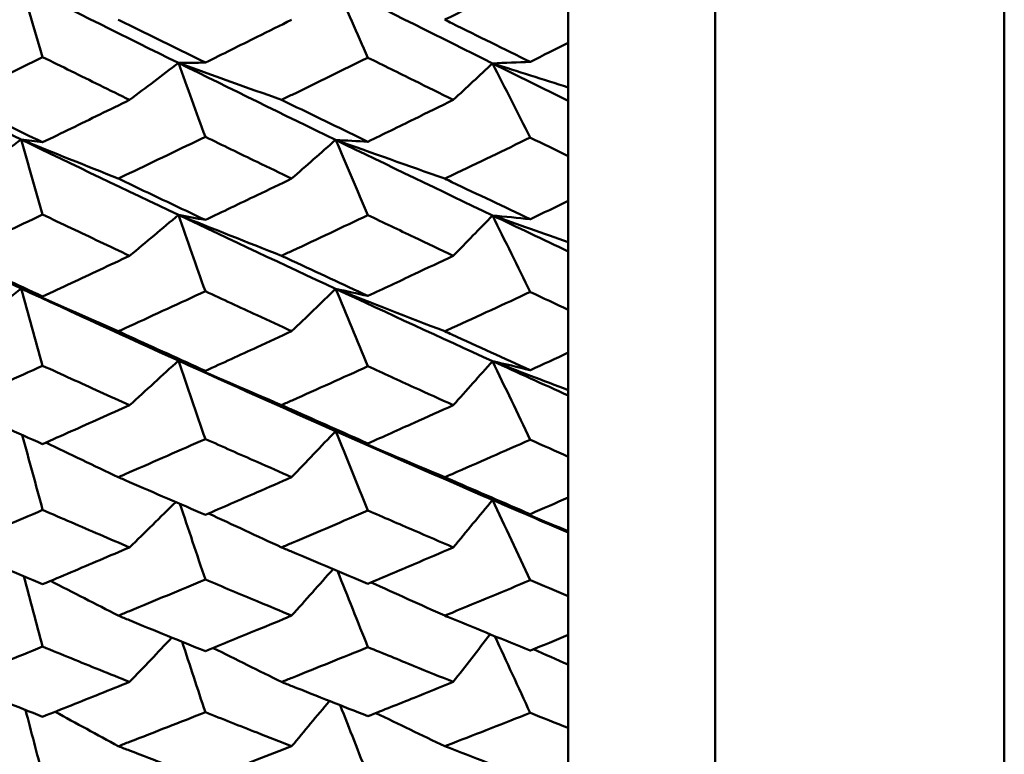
# Model space of a CAD drawing. Header units: millimetres. Extents: x 626 to 2725, y 57 to 2097.
# Tile 30 of 133: x 858.63 to 865.33, y 187.78 to 192.78. Entities that reach past the tile are written whole.
import ezdxf

# ---------------------------------------------------------------- set-up
doc = ezdxf.new("R2010")
doc.units = ezdxf.units.MM
doc.header["$LTSCALE"] = 10
doc.layers.add('Widoczne (ISO)', color=7, linetype='Continuous', lineweight=50)

msp = doc.modelspace()

# ---------------------------------------------------------------- linework, layer by layer
at = {"layer": 'Widoczne (ISO)'}
for p, q in [((865.3289, 221.4165), (865.3289, 183.4174)), ((863.3612, 220.4165), (863.3612, 184.4165)), ((862.3612, 192.6238), (862.3612, 192.9399)), ((862.3612, 192.6238), (862.3612, 192.3205)), ((862.3612, 192.3205), (862.3612, 192.2295)), ((862.3612, 192.2295), (862.3612, 191.8527)), ((862.3612, 191.5482), (862.3612, 191.8527)), ((862.3612, 191.5482), (862.3612, 191.2685)), ((862.3612, 191.2685), (862.3612, 191.2045)), ((862.3612, 191.2045), (862.3612, 190.8072)), ((862.3612, 190.5154), (862.3612, 190.8072)), ((862.3612, 190.5154), (862.3612, 190.2605)), ((862.3612, 190.2605), (862.3612, 190.2238)), ((862.3612, 190.2238), (862.3612, 189.8075)), ((862.3612, 189.5296), (862.3612, 189.8075)), ((862.3612, 189.5296), (862.3612, 189.3004)), ((862.3612, 189.3004), (862.3612, 189.2913)), ((862.3612, 189.2913), (862.3612, 188.8576)), ((862.3612, 188.5947), (862.3612, 188.8576)), ((862.3612, 188.5947), (862.3612, 188.3922)), ((862.3612, 188.3922), (862.3612, 187.9612)), ((862.3612, 187.7143), (862.3612, 187.9612))]:
    msp.add_line(p, q, dxfattribs=at)
msp.add_circle((825.3289, 202.4165), 50, dxfattribs=at)
for points in [[(858.6372, 193.0205), (858.994, 192.8412), (859.351, 192.6634), (859.7079, 192.4872)], [(858.6372, 193.0205), (858.6859, 192.8561), (858.7346, 192.6916), (858.7834, 192.5272)], [(860.7778, 193.0182), (861.1339, 192.8388), (861.49, 192.6608), (861.8458, 192.4842)], [(860.7778, 193.0182), (860.8509, 192.8531), (860.9241, 192.6881), (860.9973, 192.523)], [(859.3755, 192.2357), (859.4865, 192.3195), (859.5973, 192.4033), (859.7079, 192.4872)], [(859.7079, 192.4872), (859.7689, 192.4878), (859.8298, 192.4886), (859.8908, 192.4894)], [(860.4099, 192.2357), (860.1753, 192.3191), (859.9413, 192.4029), (859.7079, 192.4872)], [(859.7079, 192.4872), (860.0646, 192.311), (860.4212, 192.1364), (860.7778, 191.9633)], [(859.7079, 192.4872), (859.7689, 192.3195), (859.8298, 192.1519), (859.8908, 191.9842)], [(861.5786, 192.2357), (861.6678, 192.3185), (861.7569, 192.4014), (861.8458, 192.4842)], [(861.8458, 192.4842), (861.9312, 192.4876), (862.0166, 192.491), (862.102, 192.4946)], [(862.3612, 192.3205), (862.1891, 192.3748), (862.0173, 192.4294), (861.8458, 192.4842)], [(861.8458, 192.4842), (862.0177, 192.399), (862.1895, 192.314), (862.3612, 192.2295)], [(861.8458, 192.4842), (861.9312, 192.3159), (862.0166, 192.1475), (862.102, 191.9791)], [(858.2713, 191.7), (858.3935, 191.7885), (858.5154, 191.8771), (858.6372, 191.9658)], [(859.2985, 191.7), (859.0775, 191.7882), (858.857, 191.8768), (858.6372, 191.9658)], [(858.6372, 191.9658), (858.994, 191.7931), (859.351, 191.622), (859.7079, 191.4525)], [(858.6372, 191.9658), (858.6859, 191.9595), (858.7346, 191.9533), (858.7834, 191.9471)], [(858.6372, 191.9658), (858.6859, 191.7956), (858.7346, 191.6254), (858.7834, 191.4552)], [(860.4783, 191.7), (860.5782, 191.7877), (860.6781, 191.8755), (860.7778, 191.9633)], [(860.7778, 191.9633), (860.8509, 191.9592), (860.9241, 191.9552), (860.9973, 191.9512)], [(861.5209, 191.7), (861.2726, 191.7872), (861.0248, 191.875), (860.7778, 191.9633)], [(860.7778, 191.9633), (861.1339, 191.7904), (861.49, 191.619), (861.8458, 191.4493)], [(860.7778, 191.9633), (860.8509, 191.7926), (860.9241, 191.6218), (860.9973, 191.4511)], [(859.3755, 191.1748), (859.4865, 191.2673), (859.5973, 191.3599), (859.7079, 191.4525)], [(860.4099, 191.1748), (860.1753, 191.2669), (859.9413, 191.3595), (859.7079, 191.4525)], [(859.7079, 191.4525), (860.0646, 191.2832), (860.4212, 191.1155), (860.7778, 190.9496)], [(859.7079, 191.4525), (859.7689, 191.4412), (859.8298, 191.43), (859.8908, 191.4188)], [(859.7079, 191.4525), (859.7689, 191.2795), (859.8298, 191.1064), (859.8908, 190.9333)], [(861.5786, 191.1748), (861.6678, 191.2663), (861.7569, 191.3578), (861.8458, 191.4493)], [(862.3612, 191.2685), (862.1891, 191.3285), (862.0173, 191.3888), (861.8458, 191.4493)], [(861.8458, 191.4493), (862.0177, 191.3673), (862.1895, 191.2857), (862.3612, 191.2045)], [(861.8458, 191.4493), (861.9312, 191.4407), (862.0166, 191.4322), (862.102, 191.4238)], [(861.8458, 191.4493), (861.9312, 191.2757), (862.0166, 191.1021), (862.102, 190.9284)], [(858.2713, 190.6608), (858.3935, 190.7579), (858.5154, 190.8552), (858.6372, 190.9524)], [(859.2985, 190.6608), (859.0775, 190.7576), (858.857, 190.8548), (858.6372, 190.9524)], [(858.6372, 190.9524), (858.994, 190.7869), (859.351, 190.6231), (859.7079, 190.4611)], [(858.6372, 190.9524), (858.6859, 190.9342), (858.7346, 190.9159), (858.7834, 190.8977)], [(858.6372, 190.9524), (858.6859, 190.7771), (858.7346, 190.6018), (858.7834, 190.4264)], [(860.4783, 190.6608), (860.5782, 190.757), (860.6781, 190.8533), (860.7778, 190.9496)], [(860.7778, 190.9496), (860.8509, 190.9336), (860.9241, 190.9176), (860.9973, 190.9017)], [(861.5209, 190.6608), (861.2726, 190.7565), (861.0248, 190.8528), (860.7778, 190.9496)], [(860.7778, 190.9496), (861.1339, 190.7839), (861.49, 190.6199), (861.8458, 190.4576)], [(860.7778, 190.9496), (860.8509, 190.7739), (860.9241, 190.5982), (860.9973, 190.4225)], [(859.3755, 190.1584), (859.4865, 190.2592), (859.5973, 190.3602), (859.7079, 190.4611)], [(860.4099, 190.1584), (860.1753, 190.2588), (859.9413, 190.3597), (859.7079, 190.4611)], [(859.7079, 190.4611), (860.0646, 190.2993), (860.4212, 190.1393), (860.7778, 189.9812)], [(859.7079, 190.4611), (859.7689, 190.4379), (859.8298, 190.4147), (859.8908, 190.3916)], [(859.7079, 190.4611), (859.7689, 190.2834), (859.8298, 190.1056), (859.8908, 189.9278)], [(861.5786, 190.1584), (861.6678, 190.2581), (861.7569, 190.3578), (861.8458, 190.4576)], [(862.3612, 190.2605), (862.1891, 190.3259), (862.0173, 190.3916), (861.8458, 190.4576)], [(861.8458, 190.4576), (862.0177, 190.3793), (862.1895, 190.3013), (862.3612, 190.2238)], [(861.8458, 190.4576), (861.9312, 190.4371), (862.0166, 190.4167), (862.102, 190.3964)], [(861.8458, 190.4576), (861.9312, 190.2795), (862.0166, 190.1013), (862.102, 189.9231)], [(858.6451, 189.9549), (858.6912, 189.7849), (858.7373, 189.6149), (858.7834, 189.445)], [(860.4783, 189.668), (860.5782, 189.7724), (860.6781, 189.8768), (860.7778, 189.9812)], [(860.7778, 189.9812), (860.8509, 189.9533), (860.9241, 189.9254), (860.9973, 189.8976)], [(861.5209, 189.668), (861.2726, 189.7718), (861.0248, 189.8762), (860.7778, 189.9812)], [(860.7778, 189.9812), (861.1339, 189.8233), (861.49, 189.6673), (861.8458, 189.5132)], [(860.7778, 189.9812), (860.8509, 189.8013), (860.9241, 189.6212), (860.9973, 189.4412)], [(859.2985, 189.668), (859.1338, 189.7463), (858.9693, 189.8248), (858.8052, 189.9035)], [(859.3755, 189.1903), (859.4802, 189.293), (859.5848, 189.3958), (859.6893, 189.4986)], [(859.7183, 189.4861), (859.7758, 189.3146), (859.8333, 189.1431), (859.8908, 188.9716)], [(861.5786, 189.1903), (861.6678, 189.2979), (861.7569, 189.4055), (861.8458, 189.5132)], [(862.3612, 189.3004), (862.1891, 189.371), (862.0173, 189.4419), (861.8458, 189.5132)], [(861.8458, 189.5132), (862.0177, 189.4387), (862.1895, 189.3648), (862.3612, 189.2913)], [(861.8458, 189.5132), (861.9312, 189.4808), (862.0166, 189.4485), (862.102, 189.4164)], [(861.8458, 189.5132), (861.9312, 189.3312), (862.0166, 189.1492), (862.102, 188.9671)], [(860.4099, 189.1903), (860.2438, 189.267), (860.078, 189.344), (859.9125, 189.4212)], [(858.6565, 188.9925), (858.6988, 188.8332), (858.7411, 188.674), (858.7834, 188.5147)], [(860.4783, 188.7256), (860.5724, 188.8311), (860.6664, 188.9367), (860.7603, 189.0423)], [(860.7906, 189.0296), (860.8595, 188.8568), (860.9284, 188.684), (860.9973, 188.5112)], [(859.2985, 188.7256), (859.1445, 188.8041), (858.9907, 188.8829), (858.8372, 188.962)], [(861.5209, 188.7256), (861.3533, 188.8008), (861.186, 188.8763), (861.019, 188.9521)], [(861.5786, 188.2744), (861.6624, 188.3825), (861.7461, 188.4906), (861.8297, 188.5987)], [(861.8614, 188.5857), (861.9416, 188.4119), (862.0218, 188.2381), (862.102, 188.0642)], [(859.3755, 188.2744), (859.4714, 188.3749), (859.5671, 188.4755), (859.6628, 188.5762)], [(859.733, 188.5476), (859.7856, 188.3878), (859.8382, 188.2281), (859.8908, 188.0684)], [(860.4099, 188.2744), (860.2545, 188.3511), (860.0994, 188.4281), (859.9445, 188.5054)], [(862.3612, 188.3922), (862.282, 188.4269), (862.2028, 188.4617), (862.1237, 188.4966)], [(860.4783, 187.8371), (860.5641, 187.9397), (860.6499, 188.0422), (860.7356, 188.1448)], [(860.809, 188.1157), (860.8717, 187.9558), (860.9345, 187.7959), (860.9973, 187.636)], [(858.6672, 188.0838), (858.7059, 187.9356), (858.7446, 187.7875), (858.7834, 187.6393)], [(859.2985, 187.8371), (859.1549, 187.9151), (859.0115, 187.9933), (858.8684, 188.0718)], [(861.5209, 187.8371), (861.3641, 187.9121), (861.2075, 187.9873), (861.0511, 188.0629)]]:
    msp.add_open_spline(points, degree=3, dxfattribs=at)
for points, knots in [([(862.102, 193.0709), (861.9247, 192.9822), (861.7473, 192.8938), (861.5536, 192.7977), (861.5373, 192.7895), (861.5209, 192.7814)], [0.0297954, 0.0297954, 0.0297954, 0.0297954, 0.09092493, 0.09092493, 0.09655955, 0.09655955, 0.09655955, 0.09655955]), ([(859.2985, 192.7814), (859.3237, 192.769), (859.3488, 192.7565), (859.5463, 192.6588), (859.7185, 192.5739), (859.8908, 192.4894)], [0.07597559, 0.07597559, 0.07597559, 0.07597559, 0.08464777, 0.08464777, 0.14401425, 0.14401425, 0.14401425, 0.14401425]), ([(859.8908, 192.4894), (860.0082, 192.5474), (860.1255, 192.6056), (860.3213, 192.7031), (860.3998, 192.7422), (860.4783, 192.7814)], [0.02104899, 0.02104899, 0.02104899, 0.02104899, 0.0615671, 0.0615671, 0.08866561, 0.08866561, 0.08866561, 0.08866561]), ([(861.5209, 192.7814), (861.5372, 192.7734), (861.5534, 192.7653), (861.7471, 192.6694), (861.9245, 192.5818), (862.102, 192.4946)], [0.0853813, 0.0853813, 0.0853813, 0.0853813, 0.09097809, 0.09097809, 0.15214536, 0.15214536, 0.15214536, 0.15214536]), ([(862.102, 192.4946), (862.1025, 192.4948), (862.103, 192.4951), (862.1895, 192.5381), (862.2754, 192.5809), (862.3612, 192.6238)], [0.02951568, 0.02951568, 0.02951568, 0.02951568, 0.02969929, 0.02969929, 0.05939589, 0.05939589, 0.05939589, 0.05939589]), ([(857.5663, 192.4891), (857.8313, 192.3584), (858.0963, 192.2286), (858.4532, 192.055), (858.5452, 192.0104), (858.6372, 191.9658)], [0.3692784, 0.3692784, 0.3692784, 0.3692784, 0.4608442, 0.4608442, 0.492629, 0.492629, 0.492629, 0.492629]), ([(858.7834, 192.5272), (858.6103, 192.4422), (858.4373, 192.3575), (858.2387, 192.2606), (858.2131, 192.2482), (858.1875, 192.2357)], [0.02053386, 0.02053386, 0.02053386, 0.02053386, 0.08016461, 0.08016461, 0.08898694, 0.08898694, 0.08898694, 0.08898694]), ([(859.3755, 192.2357), (859.3079, 192.2688), (859.2402, 192.3021), (859.0428, 192.3991), (858.9131, 192.4631), (858.7834, 192.5272)], [0.03825175, 0.03825175, 0.03825175, 0.03825175, 0.06160817, 0.06160817, 0.10638617, 0.10638617, 0.10638617, 0.10638617]), ([(860.9973, 192.523), (860.8258, 192.4387), (860.6543, 192.3547), (860.4585, 192.2593), (860.4342, 192.2475), (860.4099, 192.2357)], [0.02983351, 0.02983351, 0.02983351, 0.02983351, 0.0889495, 0.0889495, 0.09731113, 0.09731113, 0.09731113, 0.09731113]), ([(861.5786, 192.2357), (861.4897, 192.2794), (861.4008, 192.3233), (861.2071, 192.419), (861.1022, 192.4709), (860.9973, 192.523)], [0.03078053, 0.03078053, 0.03078053, 0.03078053, 0.06149921, 0.06149921, 0.09773041, 0.09773041, 0.09773041, 0.09773041]), ([(858.1875, 192.2357), (858.2131, 192.2232), (858.2386, 192.2108), (858.4372, 192.1142), (858.6103, 192.0304), (858.7834, 191.9471)], [0.07138254, 0.07138254, 0.07138254, 0.07138254, 0.08018544, 0.08018544, 0.13983561, 0.13983561, 0.13983561, 0.13983561]), ([(858.7834, 191.9471), (858.9131, 192.0099), (859.0428, 192.073), (859.2402, 192.1694), (859.3078, 192.2025), (859.3755, 192.2357)], [0.01681985, 0.01681985, 0.01681985, 0.01681985, 0.06159108, 0.06159108, 0.08495433, 0.08495433, 0.08495433, 0.08495433]), ([(860.4099, 192.2357), (860.4341, 192.2239), (860.4583, 192.2122), (860.6541, 192.117), (860.8257, 192.0339), (860.9973, 191.9512)], [0.0806421, 0.0806421, 0.0806421, 0.0806421, 0.08897282, 0.08897282, 0.14811965, 0.14811965, 0.14811965, 0.14811965]), ([(860.9973, 191.9512), (861.1022, 192.0022), (861.207, 192.0534), (861.4008, 192.1483), (861.4897, 192.1919), (861.5786, 192.2357)], [0.02528165, 0.02528165, 0.02528165, 0.02528165, 0.06150593, 0.06150593, 0.09223152, 0.09223152, 0.09223152, 0.09223152]), ([(859.8908, 191.9842), (859.7186, 191.9011), (859.5464, 191.8184), (859.349, 191.7241), (859.3237, 191.712), (859.2985, 191.7)], [0.02530969, 0.02530969, 0.02530969, 0.02530969, 0.08465152, 0.08465152, 0.09334823, 0.09334823, 0.09334823, 0.09334823]), ([(860.4783, 191.7), (860.3998, 191.7378), (860.3214, 191.7756), (860.1255, 191.8702), (860.0082, 191.9271), (859.8908, 191.9842)], [0.03448054, 0.03448054, 0.03448054, 0.03448054, 0.06157222, 0.06157222, 0.10209717, 0.10209717, 0.10209717, 0.10209717]), ([(862.102, 191.9791), (861.9247, 191.8934), (861.7473, 191.8082), (861.5536, 191.7156), (861.5373, 191.7078), (861.5209, 191.7)], [0.0297954, 0.0297954, 0.0297954, 0.0297954, 0.09092493, 0.09092493, 0.09655955, 0.09655955, 0.09655955, 0.09655955]), ([(862.3612, 191.8527), (862.2754, 191.8945), (862.1895, 191.9363), (862.103, 191.9786), (862.1025, 191.9788), (862.102, 191.9791)], [0, 0, 0, 0, 0.02969567, 0.02969567, 0.02988021, 0.02988021, 0.02988021, 0.02988021]), ([(859.2985, 191.7), (859.3237, 191.688), (859.3488, 191.676), (859.5463, 191.5818), (859.7185, 191.5001), (859.8908, 191.4188)], [0.07597559, 0.07597559, 0.07597559, 0.07597559, 0.08464777, 0.08464777, 0.14401425, 0.14401425, 0.14401425, 0.14401425]), ([(859.8908, 191.4188), (860.0082, 191.4746), (860.1255, 191.5307), (860.3213, 191.6245), (860.3998, 191.6622), (860.4783, 191.7)], [0.02104899, 0.02104899, 0.02104899, 0.02104899, 0.0615671, 0.0615671, 0.08866561, 0.08866561, 0.08866561, 0.08866561]), ([(861.5209, 191.7), (861.5372, 191.6922), (861.5534, 191.6845), (861.7471, 191.592), (861.9245, 191.5077), (862.102, 191.4238)], [0.0853813, 0.0853813, 0.0853813, 0.0853813, 0.09097809, 0.09097809, 0.15214536, 0.15214536, 0.15214536, 0.15214536]), ([(862.102, 191.4238), (862.1025, 191.424), (862.103, 191.4243), (862.1895, 191.4656), (862.2754, 191.5068), (862.3612, 191.5482)], [0.02951568, 0.02951568, 0.02951568, 0.02951568, 0.02969929, 0.02969929, 0.05939589, 0.05939589, 0.05939589, 0.05939589]), ([(857.5663, 191.4547), (857.8313, 191.329), (858.0963, 191.2044), (858.4532, 191.0379), (858.5452, 190.9951), (858.6372, 190.9524)], [0.3692784, 0.3692784, 0.3692784, 0.3692784, 0.4608442, 0.4608442, 0.492629, 0.492629, 0.492629, 0.492629]), ([(858.7834, 191.4552), (858.6103, 191.3733), (858.4373, 191.2919), (858.2387, 191.1988), (858.2131, 191.1868), (858.1875, 191.1748)], [0.02053386, 0.02053386, 0.02053386, 0.02053386, 0.08016461, 0.08016461, 0.08898694, 0.08898694, 0.08898694, 0.08898694]), ([(859.3755, 191.1748), (859.3079, 191.2067), (859.2402, 191.2386), (859.0428, 191.3319), (858.9131, 191.3934), (858.7834, 191.4552)], [0.03825175, 0.03825175, 0.03825175, 0.03825175, 0.06160817, 0.06160817, 0.10638617, 0.10638617, 0.10638617, 0.10638617]), ([(860.9973, 191.4511), (860.8258, 191.37), (860.6543, 191.2892), (860.4585, 191.1975), (860.4342, 191.1862), (860.4099, 191.1748)], [0.02983351, 0.02983351, 0.02983351, 0.02983351, 0.0889495, 0.0889495, 0.09731113, 0.09731113, 0.09731113, 0.09731113]), ([(861.5786, 191.1748), (861.4897, 191.2169), (861.4008, 191.259), (861.2071, 191.3511), (861.1022, 191.401), (860.9973, 191.4511)], [0.03078053, 0.03078053, 0.03078053, 0.03078053, 0.06149921, 0.06149921, 0.09773041, 0.09773041, 0.09773041, 0.09773041]), ([(858.1875, 191.1748), (858.2131, 191.1629), (858.2386, 191.151), (858.4372, 191.0582), (858.6103, 190.9777), (858.7834, 190.8977)], [0.07138254, 0.07138254, 0.07138254, 0.07138254, 0.08018544, 0.08018544, 0.13983561, 0.13983561, 0.13983561, 0.13983561]), ([(858.7834, 190.8977), (858.9131, 190.958), (859.0428, 191.0186), (859.2402, 191.1112), (859.3078, 191.143), (859.3755, 191.1748)], [0.01681985, 0.01681985, 0.01681985, 0.01681985, 0.06159108, 0.06159108, 0.08495433, 0.08495433, 0.08495433, 0.08495433]), ([(860.4099, 191.1748), (860.4341, 191.1635), (860.4583, 191.1522), (860.6541, 191.0608), (860.8257, 190.9811), (860.9973, 190.9017)], [0.0806421, 0.0806421, 0.0806421, 0.0806421, 0.08897282, 0.08897282, 0.14811965, 0.14811965, 0.14811965, 0.14811965]), ([(860.9973, 190.9017), (861.1022, 190.9507), (861.207, 190.9998), (861.4008, 191.0909), (861.4897, 191.1328), (861.5786, 191.1748)], [0.02528165, 0.02528165, 0.02528165, 0.02528165, 0.06150593, 0.06150593, 0.09223152, 0.09223152, 0.09223152, 0.09223152]), ([(859.8908, 190.9333), (859.7186, 190.8536), (859.5464, 190.7743), (859.349, 190.6839), (859.3237, 190.6724), (859.2985, 190.6608)], [0.02530969, 0.02530969, 0.02530969, 0.02530969, 0.08465152, 0.08465152, 0.09334823, 0.09334823, 0.09334823, 0.09334823]), ([(860.4783, 190.6608), (860.3998, 190.697), (860.3214, 190.7333), (860.1255, 190.824), (860.0082, 190.8786), (859.8908, 190.9333)], [0.03448054, 0.03448054, 0.03448054, 0.03448054, 0.06157222, 0.06157222, 0.10209717, 0.10209717, 0.10209717, 0.10209717]), ([(862.102, 190.9284), (861.9247, 190.8463), (861.7473, 190.7645), (861.5536, 190.6758), (861.5373, 190.6683), (861.5209, 190.6608)], [0.0297954, 0.0297954, 0.0297954, 0.0297954, 0.09092493, 0.09092493, 0.09655955, 0.09655955, 0.09655955, 0.09655955]), ([(862.3612, 190.8072), (862.2754, 190.8473), (862.1895, 190.8874), (862.103, 190.9279), (862.1025, 190.9282), (862.102, 190.9284)], [0, 0, 0, 0, 0.02969567, 0.02969567, 0.02988021, 0.02988021, 0.02988021, 0.02988021]), ([(859.2985, 190.6608), (859.3237, 190.6493), (859.3488, 190.6378), (859.5463, 190.5476), (859.7185, 190.4694), (859.8908, 190.3916)], [0.07597559, 0.07597559, 0.07597559, 0.07597559, 0.08464777, 0.08464777, 0.14401425, 0.14401425, 0.14401425, 0.14401425]), ([(859.8908, 190.3916), (860.0082, 190.445), (860.1255, 190.4986), (860.3213, 190.5885), (860.3998, 190.6246), (860.4783, 190.6608)], [0.02104899, 0.02104899, 0.02104899, 0.02104899, 0.0615671, 0.0615671, 0.08866561, 0.08866561, 0.08866561, 0.08866561]), ([(861.5209, 190.6608), (861.5372, 190.6534), (861.5534, 190.6459), (861.7471, 190.5574), (861.9245, 190.4767), (862.102, 190.3964)], [0.0853813, 0.0853813, 0.0853813, 0.0853813, 0.09097809, 0.09097809, 0.15214536, 0.15214536, 0.15214536, 0.15214536]), ([(862.102, 190.3964), (862.1025, 190.3966), (862.103, 190.3968), (862.1895, 190.4364), (862.2754, 190.4758), (862.3612, 190.5154)], [0.02951568, 0.02951568, 0.02951568, 0.02951568, 0.02969929, 0.02969929, 0.05939589, 0.05939589, 0.05939589, 0.05939589]), ([(858.7834, 190.4264), (858.6103, 190.3481), (858.4373, 190.2702), (858.2387, 190.1813), (858.2131, 190.1698), (858.1875, 190.1584)], [0.02053386, 0.02053386, 0.02053386, 0.02053386, 0.08016461, 0.08016461, 0.08898694, 0.08898694, 0.08898694, 0.08898694]), ([(859.3755, 190.1584), (859.3079, 190.1888), (859.2402, 190.2193), (859.0428, 190.3085), (858.9131, 190.3673), (858.7834, 190.4264)], [0.03825175, 0.03825175, 0.03825175, 0.03825175, 0.06160817, 0.06160817, 0.10638617, 0.10638617, 0.10638617, 0.10638617]), ([(860.9973, 190.4225), (860.8258, 190.3449), (860.6543, 190.2677), (860.4585, 190.1801), (860.4342, 190.1692), (860.4099, 190.1584)], [0.02983351, 0.02983351, 0.02983351, 0.02983351, 0.0889495, 0.0889495, 0.09731113, 0.09731113, 0.09731113, 0.09731113]), ([(861.5786, 190.1584), (861.4897, 190.1985), (861.4008, 190.2388), (861.2071, 190.3268), (861.1022, 190.3746), (860.9973, 190.4225)], [0.03078053, 0.03078053, 0.03078053, 0.03078053, 0.06149921, 0.06149921, 0.09773041, 0.09773041, 0.09773041, 0.09773041]), ([(858.1875, 190.1584), (858.2131, 190.147), (858.2386, 190.1355), (858.4372, 190.0469), (858.6103, 189.9701), (858.7834, 189.8938)], [0.07138254, 0.07138254, 0.07138254, 0.07138254, 0.08018544, 0.08018544, 0.13983561, 0.13983561, 0.13983561, 0.13983561]), ([(858.7834, 189.8938), (858.9131, 189.9514), (859.0428, 190.0092), (859.2402, 190.0976), (859.3078, 190.1279), (859.3755, 190.1584)], [0.01681985, 0.01681985, 0.01681985, 0.01681985, 0.06159108, 0.06159108, 0.08495433, 0.08495433, 0.08495433, 0.08495433]), ([(860.4099, 190.1584), (860.4341, 190.1476), (860.4583, 190.1368), (860.6541, 190.0495), (860.8257, 189.9733), (860.9973, 189.8976)], [0.0806421, 0.0806421, 0.0806421, 0.0806421, 0.08897282, 0.08897282, 0.14811965, 0.14811965, 0.14811965, 0.14811965]), ([(860.9973, 189.8976), (861.1022, 189.9443), (861.207, 189.9912), (861.4008, 190.0782), (861.4897, 190.1182), (861.5786, 190.1584)], [0.02528165, 0.02528165, 0.02528165, 0.02528165, 0.06150593, 0.06150593, 0.09223152, 0.09223152, 0.09223152, 0.09223152]), ([(859.8908, 189.9278), (859.7186, 189.8518), (859.5464, 189.7762), (859.349, 189.69), (859.3237, 189.679), (859.2985, 189.668)], [0.02530969, 0.02530969, 0.02530969, 0.02530969, 0.08465152, 0.08465152, 0.09334823, 0.09334823, 0.09334823, 0.09334823]), ([(860.4783, 189.668), (860.3998, 189.7025), (860.3214, 189.7371), (860.1255, 189.8235), (860.0082, 189.8756), (859.8908, 189.9278)], [0.03448054, 0.03448054, 0.03448054, 0.03448054, 0.06157222, 0.06157222, 0.10209717, 0.10209717, 0.10209717, 0.10209717]), ([(862.102, 189.9231), (861.9247, 189.8447), (861.7473, 189.7668), (861.5536, 189.6823), (861.5373, 189.6752), (861.5209, 189.668)], [0.0297954, 0.0297954, 0.0297954, 0.0297954, 0.09092493, 0.09092493, 0.09655955, 0.09655955, 0.09655955, 0.09655955]), ([(862.3612, 189.8075), (862.2754, 189.8457), (862.1895, 189.884), (862.103, 189.9227), (862.1025, 189.9229), (862.102, 189.9231)], [0, 0, 0, 0, 0.02969567, 0.02969567, 0.02988021, 0.02988021, 0.02988021, 0.02988021]), ([(859.2985, 189.668), (859.3237, 189.6571), (859.3488, 189.6461), (859.5463, 189.5603), (859.7185, 189.4858), (859.8908, 189.4118)], [0.07597559, 0.07597559, 0.07597559, 0.07597559, 0.08464777, 0.08464777, 0.14401425, 0.14401425, 0.14401425, 0.14401425]), ([(859.8908, 189.4118), (860.0082, 189.4626), (860.1255, 189.5137), (860.3213, 189.5992), (860.3998, 189.6336), (860.4783, 189.668)], [0.02104899, 0.02104899, 0.02104899, 0.02104899, 0.0615671, 0.0615671, 0.08866561, 0.08866561, 0.08866561, 0.08866561]), ([(861.5209, 189.668), (861.5372, 189.661), (861.5534, 189.6539), (861.7471, 189.5695), (861.9245, 189.4927), (862.102, 189.4164)], [0.0853813, 0.0853813, 0.0853813, 0.0853813, 0.09097809, 0.09097809, 0.15214536, 0.15214536, 0.15214536, 0.15214536]), ([(862.102, 189.4164), (862.1025, 189.4166), (862.103, 189.4168), (862.1895, 189.4545), (862.2754, 189.492), (862.3612, 189.5296)], [0.02951568, 0.02951568, 0.02951568, 0.02951568, 0.02969929, 0.02969929, 0.05939589, 0.05939589, 0.05939589, 0.05939589]), ([(858.7834, 189.445), (858.6103, 189.3705), (858.4373, 189.2965), (858.2387, 189.212), (858.2131, 189.2011), (858.1875, 189.1903)], [0.02053386, 0.02053386, 0.02053386, 0.02053386, 0.08016461, 0.08016461, 0.08898694, 0.08898694, 0.08898694, 0.08898694]), ([(859.3755, 189.1903), (859.3079, 189.2192), (859.2402, 189.2481), (859.0428, 189.3328), (858.9131, 189.3888), (858.7834, 189.445)], [0.03825175, 0.03825175, 0.03825175, 0.03825175, 0.06160817, 0.06160817, 0.10638617, 0.10638617, 0.10638617, 0.10638617]), ([(860.9973, 189.4412), (860.8258, 189.3674), (860.6543, 189.2941), (860.4585, 189.2109), (860.4342, 189.2006), (860.4099, 189.1903)], [0.02983351, 0.02983351, 0.02983351, 0.02983351, 0.0889495, 0.0889495, 0.09731113, 0.09731113, 0.09731113, 0.09731113]), ([(861.5786, 189.1903), (861.4897, 189.2284), (861.4008, 189.2666), (861.2071, 189.3503), (861.1022, 189.3957), (860.9973, 189.4412)], [0.03078053, 0.03078053, 0.03078053, 0.03078053, 0.06149921, 0.06149921, 0.09773041, 0.09773041, 0.09773041, 0.09773041]), ([(858.1875, 189.1903), (858.2131, 189.1794), (858.2386, 189.1686), (858.4372, 189.0845), (858.6103, 189.0117), (858.7834, 188.9394)], [0.07138254, 0.07138254, 0.07138254, 0.07138254, 0.08018544, 0.08018544, 0.13983561, 0.13983561, 0.13983561, 0.13983561]), ([(858.7834, 188.9394), (858.9131, 188.9939), (859.0428, 189.0487), (859.2402, 189.1325), (859.3078, 189.1614), (859.3755, 189.1903)], [0.01681985, 0.01681985, 0.01681985, 0.01681985, 0.06159108, 0.06159108, 0.08495433, 0.08495433, 0.08495433, 0.08495433]), ([(860.4099, 189.1903), (860.4341, 189.18), (860.4583, 189.1698), (860.6541, 189.0869), (860.8257, 189.0147), (860.9973, 188.943)], [0.0806421, 0.0806421, 0.0806421, 0.0806421, 0.08897282, 0.08897282, 0.14811965, 0.14811965, 0.14811965, 0.14811965]), ([(860.9973, 188.943), (861.1022, 188.9872), (861.207, 189.0317), (861.4008, 189.1141), (861.4897, 189.1521), (861.5786, 189.1903)], [0.02528165, 0.02528165, 0.02528165, 0.02528165, 0.06150593, 0.06150593, 0.09223152, 0.09223152, 0.09223152, 0.09223152]), ([(859.8908, 188.9716), (859.7186, 188.8995), (859.5464, 188.8279), (859.349, 188.7464), (859.3237, 188.736), (859.2985, 188.7256)], [0.02530969, 0.02530969, 0.02530969, 0.02530969, 0.08465152, 0.08465152, 0.09334823, 0.09334823, 0.09334823, 0.09334823]), ([(860.4783, 188.7256), (860.3998, 188.7582), (860.3214, 188.7909), (860.1255, 188.8728), (860.0082, 188.9221), (859.8908, 188.9716)], [0.03448054, 0.03448054, 0.03448054, 0.03448054, 0.06157222, 0.06157222, 0.10209717, 0.10209717, 0.10209717, 0.10209717]), ([(862.102, 188.9671), (861.9247, 188.8928), (861.7473, 188.8191), (861.5536, 188.7391), (861.5373, 188.7323), (861.5209, 188.7256)], [0.0297954, 0.0297954, 0.0297954, 0.0297954, 0.09092493, 0.09092493, 0.09655955, 0.09655955, 0.09655955, 0.09655955]), ([(862.3612, 188.8576), (862.2754, 188.8938), (862.1895, 188.9301), (862.103, 188.9667), (862.1025, 188.9669), (862.102, 188.9671)], [0, 0, 0, 0, 0.02969567, 0.02969567, 0.02988021, 0.02988021, 0.02988021, 0.02988021]), ([(859.2985, 188.7256), (859.3237, 188.7152), (859.3488, 188.7048), (859.5463, 188.6236), (859.7185, 188.5533), (859.8908, 188.4834)], [0.07597559, 0.07597559, 0.07597559, 0.07597559, 0.08464777, 0.08464777, 0.14401425, 0.14401425, 0.14401425, 0.14401425]), ([(859.8908, 188.4834), (860.0082, 188.5314), (860.1255, 188.5796), (860.3213, 188.6604), (860.3998, 188.693), (860.4783, 188.7256)], [0.02104899, 0.02104899, 0.02104899, 0.02104899, 0.0615671, 0.0615671, 0.08866561, 0.08866561, 0.08866561, 0.08866561]), ([(861.5209, 188.7256), (861.5372, 188.7189), (861.5534, 188.7122), (861.7471, 188.6324), (861.9245, 188.5598), (862.102, 188.4877)], [0.0853813, 0.0853813, 0.0853813, 0.0853813, 0.09097809, 0.09097809, 0.15214536, 0.15214536, 0.15214536, 0.15214536]), ([(862.102, 188.4877), (862.1025, 188.4879), (862.103, 188.4881), (862.1895, 188.5237), (862.2754, 188.5591), (862.3612, 188.5947)], [0.02951568, 0.02951568, 0.02951568, 0.02951568, 0.02969929, 0.02969929, 0.05939589, 0.05939589, 0.05939589, 0.05939589]), ([(858.7834, 188.5147), (858.6103, 188.4443), (858.4373, 188.3745), (858.2387, 188.2949), (858.2131, 188.2846), (858.1875, 188.2744)], [0.02053386, 0.02053386, 0.02053386, 0.02053386, 0.08016461, 0.08016461, 0.08898694, 0.08898694, 0.08898694, 0.08898694]), ([(859.3755, 188.2744), (859.3079, 188.3016), (859.2402, 188.3289), (859.0428, 188.4088), (858.9131, 188.4616), (858.7834, 188.5147)], [0.03825175, 0.03825175, 0.03825175, 0.03825175, 0.06160817, 0.06160817, 0.10638617, 0.10638617, 0.10638617, 0.10638617]), ([(860.9973, 188.5112), (860.8258, 188.4414), (860.6543, 188.3722), (860.4585, 188.2938), (860.4342, 188.2841), (860.4099, 188.2744)], [0.02983351, 0.02983351, 0.02983351, 0.02983351, 0.0889495, 0.0889495, 0.09731113, 0.09731113, 0.09731113, 0.09731113]), ([(861.5786, 188.2744), (861.4897, 188.3103), (861.4008, 188.3464), (861.2071, 188.4253), (861.1022, 188.4681), (860.9973, 188.5112)], [0.03078053, 0.03078053, 0.03078053, 0.03078053, 0.06149921, 0.06149921, 0.09773041, 0.09773041, 0.09773041, 0.09773041]), ([(858.1875, 188.2744), (858.2131, 188.2642), (858.2386, 188.254), (858.4372, 188.1747), (858.6103, 188.1061), (858.7834, 188.0381)], [0.07138254, 0.07138254, 0.07138254, 0.07138254, 0.08018544, 0.08018544, 0.13983561, 0.13983561, 0.13983561, 0.13983561]), ([(858.7834, 188.0381), (858.9131, 188.0894), (859.0428, 188.141), (859.2402, 188.22), (859.3078, 188.2471), (859.3755, 188.2744)], [0.01681985, 0.01681985, 0.01681985, 0.01681985, 0.06159108, 0.06159108, 0.08495433, 0.08495433, 0.08495433, 0.08495433]), ([(860.4099, 188.2744), (860.4341, 188.2647), (860.4583, 188.2551), (860.6541, 188.1769), (860.8257, 188.109), (860.9973, 188.0415)], [0.0806421, 0.0806421, 0.0806421, 0.0806421, 0.08897282, 0.08897282, 0.14811965, 0.14811965, 0.14811965, 0.14811965]), ([(860.9973, 188.0415), (861.1022, 188.0831), (861.207, 188.1249), (861.4008, 188.2026), (861.4897, 188.2384), (861.5786, 188.2744)], [0.02528165, 0.02528165, 0.02528165, 0.02528165, 0.06150593, 0.06150593, 0.09223152, 0.09223152, 0.09223152, 0.09223152]), ([(859.8908, 188.0684), (859.7186, 188.0006), (859.5464, 187.9333), (859.349, 187.8567), (859.3237, 187.8469), (859.2985, 187.8371)], [0.02530969, 0.02530969, 0.02530969, 0.02530969, 0.08465152, 0.08465152, 0.09334823, 0.09334823, 0.09334823, 0.09334823]), ([(860.4783, 187.8371), (860.3998, 187.8678), (860.3214, 187.8985), (860.1255, 187.9755), (860.0082, 188.0218), (859.8908, 188.0684)], [0.03448054, 0.03448054, 0.03448054, 0.03448054, 0.06157222, 0.06157222, 0.10209717, 0.10209717, 0.10209717, 0.10209717]), ([(862.102, 188.0642), (861.9247, 187.9943), (861.7473, 187.9249), (861.5536, 187.8498), (861.5373, 187.8435), (861.5209, 187.8371)], [0.0297954, 0.0297954, 0.0297954, 0.0297954, 0.09092493, 0.09092493, 0.09655955, 0.09655955, 0.09655955, 0.09655955]), ([(862.3612, 187.9612), (862.2754, 187.9952), (862.1895, 188.0293), (862.103, 188.0638), (862.1025, 188.064), (862.102, 188.0642)], [0, 0, 0, 0, 0.02969567, 0.02969567, 0.02988021, 0.02988021, 0.02988021, 0.02988021]), ([(859.2985, 187.8371), (859.3237, 187.8274), (859.3488, 187.8177), (859.5463, 187.7414), (859.7185, 187.6754), (859.8908, 187.61)], [0.07597559, 0.07597559, 0.07597559, 0.07597559, 0.08464777, 0.08464777, 0.14401425, 0.14401425, 0.14401425, 0.14401425]), ([(859.8908, 187.61), (860.0082, 187.6549), (860.1255, 187.7001), (860.3213, 187.776), (860.3998, 187.8065), (860.4783, 187.8371)], [0.02104899, 0.02104899, 0.02104899, 0.02104899, 0.0615671, 0.0615671, 0.08866561, 0.08866561, 0.08866561, 0.08866561]), ([(861.5209, 187.8371), (861.5372, 187.8309), (861.5534, 187.8246), (861.7471, 187.7497), (861.9245, 187.6816), (862.102, 187.614)], [0.0853813, 0.0853813, 0.0853813, 0.0853813, 0.09097809, 0.09097809, 0.15214536, 0.15214536, 0.15214536, 0.15214536])]:
    msp.add_open_spline(points, degree=3, knots=knots, dxfattribs=at)

doc.saveas('drawing.dxf')
